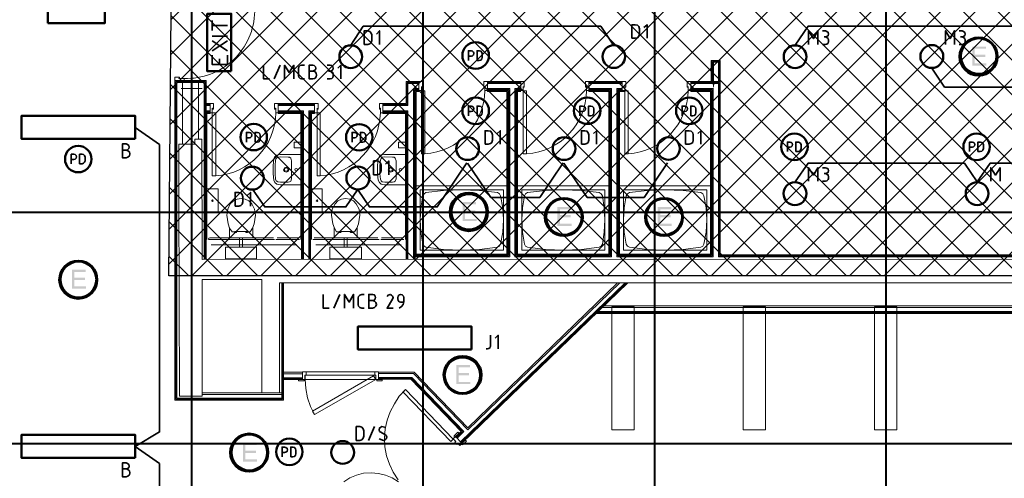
# Model space of a CAD drawing. Header units: millimetres. Extents: x 1.7 to 32.8, y 0.3 to 23.1.
# Tile 47 of 106: x 6.9 to 12, y 17.5 to 19.9. Entities that reach past the tile are written whole.
import ezdxf

# ---------------------------------------------------------------- set-up
doc = ezdxf.new("R2010")
doc.units = ezdxf.units.MM
doc.layers.add('PDF_Geometry', color=9, linetype='Continuous', true_color=0x808080)
doc.layers.add('PDF_Solid Fills', color=9, linetype='Continuous', true_color=0x808080)

msp = doc.modelspace()

# ---------------------------------------------------------------- hatches: boundary and pattern name
h = msp.add_hatch()
h.set_pattern_fill('ANSI37', color=256, scale=0.04)
h.paths.add_polyline_path([(7.7386, 22.7025), (12.398, 22.7025), (12.398, 20.2896), (20.6471, 20.2896), (20.6471, 18.615), (17.6427, 18.615), (17.6427, 12.7826), (14.7691, 12.7826), (14.7691, 18.5971), (7.7013, 18.5971)])
at = {"layer": 'PDF_Solid Fills', "transparency": 33554559}
for color, points in [(7, [(11.9407, 19.786), (11.869, 19.786), (11.869, 19.6877), (11.9423, 19.6877), (11.9423, 19.6994), (11.8823, 19.6994), (11.8823, 19.7327), (11.9373, 19.7327), (11.9373, 19.7444), (11.8823, 19.7444), (11.8823, 19.7744), (11.9407, 19.7744)]), (7, [(9.2958, 18.9794), (9.2259, 18.9794), (9.2259, 18.8811), (9.299, 18.8811), (9.299, 18.8927), (9.2374, 18.8927), (9.2374, 18.9261), (9.2925, 18.9261), (9.2925, 18.9377), (9.2374, 18.9377), (9.2374, 18.9677), (9.2958, 18.9677)]), (7, [(9.789, 18.9544), (9.7175, 18.9544), (9.7175, 18.8561), (9.7908, 18.8561), (9.7908, 18.8677), (9.7308, 18.8677), (9.7308, 18.9011), (9.7858, 18.9011), (9.7858, 18.9127), (9.7308, 18.9127), (9.7308, 18.9427), (9.789, 18.9427)]), (7, [(10.309, 18.9544), (10.2375, 18.9544), (10.2375, 18.8561), (10.3108, 18.8561), (10.3108, 18.8677), (10.2508, 18.8677), (10.2508, 18.9011), (10.3056, 18.9011), (10.3056, 18.9127), (10.2508, 18.9127), (10.2508, 18.9427), (10.309, 18.9427)]), (256, [(29.8551, 18.9261), (29.8551, 18.9294), (2.9827, 18.9294), (2.9827, 18.9244), (29.8551, 18.9244)]), (7, [(7.2708, 18.6294), (7.1991, 18.6294), (7.1991, 18.5311), (7.2724, 18.5311), (7.2724, 18.5427), (7.2126, 18.5427), (7.2126, 18.5761), (7.2674, 18.5761), (7.2674, 18.5877), (7.2126, 18.5877), (7.2126, 18.6177), (7.2708, 18.6177)]), (7, [(9.264, 18.1344), (9.1925, 18.1344), (9.1925, 18.0361), (9.2658, 18.0361), (9.2658, 18.0478), (9.2058, 18.0478), (9.2058, 18.0811), (9.2591, 18.0811), (9.2591, 18.0928), (9.2058, 18.0928), (9.2058, 18.1227), (9.264, 18.1227)]), (256, [(29.8551, 17.7261), (29.8551, 17.7294), (2.9827, 17.7294), (2.9827, 17.7244), (29.8551, 17.7244)]), (7, [(8.1574, 17.7328), (8.0858, 17.7328), (8.0858, 17.6344), (8.1592, 17.6344), (8.1592, 17.6461), (8.0992, 17.6461), (8.0992, 17.6794), (8.1542, 17.6794), (8.1542, 17.6911), (8.0992, 17.6911), (8.0992, 17.7211), (8.1574, 17.7211)])]:
    msp.add_hatch(color=color, dxfattribs=at).paths.add_polyline_path(points)

# ---------------------------------------------------------------- linework, layer by layer
msp.add_lwpolyline([(7.7386, 22.7025), (12.398, 22.7025), (12.398, 20.2896), (20.6471, 20.2896), (20.6471, 18.615), (17.6427, 18.615), (17.6427, 12.7826), (14.7691, 12.7826), (14.7691, 18.5971), (7.7013, 18.5971), (7.7386, 22.7025)])
at = {"layer": 'PDF_Geometry', "lineweight": 5}
for points in [[(7.8225, 22.921), (7.8225, 22.8592), (7.8175, 22.8592), (7.8175, 22.921), (7.8175, 0.2783), (7.8225, 0.2783)], [(9.0225, 22.921), (9.0225, 22.8592), (9.0173, 22.8592), (9.0173, 22.921), (9.0173, 0.2783), (9.0225, 0.2783)], [(10.2242, 22.9192), (10.2242, 22.8592), (10.219, 22.8592), (10.219, 22.9192), (10.219, 0.2783), (10.2242, 0.2783)], [(11.424, 22.9192), (11.424, 22.8592), (11.419, 22.8592), (11.419, 22.9192), (11.419, 0.2783), (11.424, 0.2783)], [(29.8551, 18.9261), (29.8551, 18.9294), (2.9827, 18.9294), (2.9827, 18.9244), (29.8551, 18.9244)], [(29.8551, 17.7261), (29.8551, 17.7294), (2.9827, 17.7294), (2.9827, 17.7244), (29.8551, 17.7244)]]:
    msp.add_lwpolyline(points, close=True, dxfattribs=at)
at = {"layer": 'PDF_Geometry', "color": 3, "lineweight": 50}
for points in [[(7.0742, 19.9077), (7.3708, 19.9077), (7.3708, 20.0344), (7.0742, 20.0344)], [(8.0258, 19.6577), (8.0258, 19.956), (7.9008, 19.956), (7.9008, 19.6577)], [(7.5275, 19.3077), (7.5275, 19.426), (6.9375, 19.426), (6.9375, 19.3077)], [(9.2724, 18.2161), (9.2724, 18.3344), (8.6824, 18.3344), (8.6824, 18.2161)], [(7.5275, 17.6544), (7.5275, 17.7728), (6.9375, 17.7728), (6.9375, 17.6544)]]:
    msp.add_lwpolyline(points, close=True, dxfattribs=at)
at = {"layer": 'PDF_Geometry', "color": 7, "lineweight": 35}
for points in [[(7.9274, 19.8694), (7.9274, 19.921)], [(7.9274, 19.8944), (8.0057, 19.8944)], [(8.6458, 19.7927), (8.7108, 19.891), (9.4674, 19.891)], [(8.7941, 19.796), (8.7941, 19.8677), (8.7792, 19.851)], [(10.0091, 19.7927), (9.9425, 19.891), (9.3674, 19.891)], [(10.1824, 19.8294), (10.1824, 19.8994), (10.1657, 19.8844)], [(15.2022, 19.7927), (15.1356, 19.891), (13.8523, 19.891), (13.7856, 19.7927), (13.719, 19.891), (12.434, 19.891), (12.3673, 19.7927), (12.3023, 19.891), (11.0174, 19.891), (10.9507, 19.7927)], [(11.0207, 19.796), (11.0207, 19.8677), (11.0457, 19.8277), (11.069, 19.8677), (11.069, 19.796)], [(11.0924, 19.8677), (11.1074, 19.8677), (11.1157, 19.8644), (11.1224, 19.8594), (11.124, 19.851), (11.1224, 19.8427), (11.1157, 19.8377), (11.1074, 19.836), (11.1007, 19.836)], [(11.7307, 19.796), (11.7307, 19.8677), (11.754, 19.8277), (11.7774, 19.8677), (11.7774, 19.796)], [(11.8007, 19.8677), (11.8173, 19.8677), (11.824, 19.8644), (11.8307, 19.8594), (11.8323, 19.851), (11.8307, 19.8427), (11.824, 19.8377), (11.8173, 19.836), (11.809, 19.836)], [(8.0057, 19.8394), (7.9274, 19.8394)], [(11.0924, 19.796), (11.1074, 19.796), (11.1157, 19.7977), (11.1224, 19.8044), (11.124, 19.8127), (11.124, 19.8194), (11.1224, 19.8277), (11.1157, 19.8327), (11.1074, 19.836)], [(11.8007, 19.796), (11.8173, 19.796), (11.824, 19.7977), (11.8307, 19.8044), (11.8323, 19.8127), (11.8323, 19.8194), (11.8307, 19.8277), (11.824, 19.8327), (11.8173, 19.836)], [(8.0057, 19.7644), (7.9274, 19.816)], [(7.9274, 19.7644), (8.0057, 19.816)], [(8.0057, 19.741), (8.0057, 19.6927), (7.9274, 19.6927), (7.9274, 19.741)], [(7.9642, 19.6927), (7.9642, 19.7227)], [(9.2557, 19.7144), (9.2557, 19.7644), (9.2708, 19.7644), (9.2773, 19.7627), (9.2825, 19.7577), (9.2841, 19.751), (9.2825, 19.7427), (9.2773, 19.7377), (9.2708, 19.736), (9.2557, 19.736)], [(8.1924, 19.6894), (8.1924, 19.6194), (8.2242, 19.6194)], [(8.2475, 19.6194), (8.2791, 19.6894)], [(8.3025, 19.6194), (8.3025, 19.6894), (8.3258, 19.651), (8.3508, 19.6894), (8.3508, 19.6194)], [(8.4059, 19.6194), (8.3908, 19.6194), (8.3824, 19.621), (8.3759, 19.6277), (8.3741, 19.636), (8.3741, 19.6727), (8.3759, 19.681), (8.3824, 19.6877), (8.3908, 19.6894), (8.4059, 19.6894)], [(8.449, 19.6577), (8.4558, 19.661), (8.4625, 19.666), (8.4641, 19.6744), (8.4625, 19.681), (8.4558, 19.6877), (8.449, 19.6894), (8.4291, 19.6894), (8.4291, 19.6194), (8.449, 19.6194), (8.4592, 19.621), (8.4657, 19.6294), (8.4675, 19.6377), (8.4657, 19.6477), (8.4592, 19.656), (8.449, 19.6577), (8.4291, 19.6577)], [(8.5224, 19.6894), (8.5391, 19.6894), (8.5474, 19.6877), (8.5524, 19.681), (8.5542, 19.6744), (8.5524, 19.666), (8.5474, 19.661), (8.5391, 19.6577), (8.5307, 19.6577)], [(8.5941, 19.6194), (8.5941, 19.6894), (8.579, 19.6744)], [(11.659, 19.6744), (11.7257, 19.576), (13.0106, 19.576), (13.0773, 19.6744), (13.1423, 19.576), (14.4273, 19.576), (14.4939, 19.6744)], [(8.5224, 19.6194), (8.5391, 19.6194), (8.5474, 19.621), (8.5524, 19.626), (8.5542, 19.6344), (8.5542, 19.6427), (8.5524, 19.651), (8.5474, 19.656), (8.5391, 19.6577)], [(9.2557, 19.4277), (9.2557, 19.4777), (9.2708, 19.4777), (9.2773, 19.476), (9.2825, 19.4711), (9.2841, 19.4627), (9.2825, 19.456), (9.2773, 19.451), (9.2708, 19.4494), (9.2557, 19.4494)], [(9.8341, 19.4277), (9.8341, 19.4777), (9.8475, 19.4777), (9.8558, 19.476), (9.8608, 19.4711), (9.8624, 19.4627), (9.8608, 19.456), (9.8558, 19.451), (9.8475, 19.4494), (9.8341, 19.4494)], [(10.3641, 19.4277), (10.3641, 19.4777), (10.379, 19.4777), (10.3858, 19.476), (10.3907, 19.4711), (10.3923, 19.4627), (10.3907, 19.456), (10.3858, 19.451), (10.379, 19.4494), (10.3641, 19.4494)], [(7.5275, 13.4612), (7.6541, 13.5346), (7.6541, 14.7879), (7.5275, 14.8612), (7.6541, 14.9345), (7.6541, 15.9711), (7.5275, 16.0595), (7.6541, 16.1328), (7.6541, 17.6244), (7.5275, 17.7128), (7.6541, 17.7878), (7.6541, 19.2777), (7.5275, 19.3661)], [(8.1041, 19.2911), (8.1041, 19.341), (8.119, 19.341), (8.1258, 19.3394), (8.1308, 19.3344), (8.1326, 19.3277), (8.1308, 19.3194), (8.1258, 19.3144), (8.119, 19.3127), (8.1041, 19.3127)], [(8.6524, 19.2911), (8.6524, 19.341), (8.6657, 19.341), (8.6725, 19.3394), (8.6774, 19.3344), (8.6792, 19.3277), (8.6774, 19.3194), (8.6725, 19.3144), (8.6657, 19.3127), (8.6524, 19.3127)], [(9.4207, 19.2794), (9.4207, 19.3494), (9.4042, 19.3344)], [(9.9208, 19.2794), (9.9208, 19.3494), (9.9041, 19.3344)], [(10.4607, 19.2794), (10.4607, 19.3494), (10.4458, 19.3344)], [(7.4807, 19.2494), (7.4875, 19.2511), (7.4941, 19.2577), (7.4959, 19.2644), (7.4941, 19.2727), (7.4875, 19.2777), (7.4807, 19.2811), (7.4609, 19.2811), (7.4609, 19.2094), (7.4807, 19.2094), (7.4891, 19.2127), (7.4974, 19.2194), (7.4992, 19.2294), (7.4974, 19.2394), (7.4891, 19.246), (7.4807, 19.2494), (7.4609, 19.2494)], [(10.9107, 19.2427), (10.9107, 19.2911), (10.924, 19.2911), (10.9307, 19.2894), (10.9357, 19.2844), (10.9374, 19.2777), (10.9357, 19.2711), (10.9307, 19.266), (10.924, 19.2644), (10.9107, 19.2644)], [(11.8557, 19.2427), (11.8557, 19.2911), (11.869, 19.2911), (11.8757, 19.2894), (11.8807, 19.2844), (11.8823, 19.2777), (11.8807, 19.2711), (11.8757, 19.266), (11.869, 19.2644), (11.8557, 19.2644)], [(7.1959, 19.1777), (7.1959, 19.2277), (7.2092, 19.2277), (7.2158, 19.2261), (7.2207, 19.2211), (7.2225, 19.2144), (7.2207, 19.2077), (7.2158, 19.2027), (7.2092, 19.201), (7.1959, 19.201)], [(8.6842, 19.0411), (8.7424, 18.9544), (9.0941, 18.9544), (9.2473, 19.1827)], [(8.8424, 19.1211), (8.8424, 19.1927), (8.8257, 19.1761)], [(9.2507, 19.181), (9.3724, 19.0027), (9.6258, 19.0027), (9.7475, 19.1827)], [(10.2892, 19.1827), (10.1675, 19.0027), (9.8725, 19.0027), (9.7506, 19.181)], [(10.9507, 19.0844), (11.0174, 19.181), (11.829, 19.181), (11.8957, 19.0844), (11.9623, 19.181), (12.774, 19.181), (12.8406, 19.0844), (12.9073, 19.181), (13.4823, 19.181)], [(11.0207, 19.0877), (11.0207, 19.1577), (11.0457, 19.1194), (11.069, 19.1577), (11.069, 19.0877)], [(11.0924, 19.1577), (11.1074, 19.1577), (11.1157, 19.1561), (11.1224, 19.1511), (11.124, 19.1427), (11.1224, 19.1344), (11.1157, 19.1294), (11.1074, 19.1277), (11.1007, 19.1277)], [(11.9657, 19.0877), (11.9657, 19.1577), (11.9907, 19.1194), (12.014, 19.1577), (12.014, 19.0877)], [(11.0924, 19.0877), (11.1074, 19.0877), (11.1157, 19.0894), (11.1224, 19.096), (11.124, 19.1027), (11.124, 19.1111), (11.1224, 19.1194), (11.1157, 19.1244), (11.1074, 19.1277)], [(8.1258, 18.9594), (8.1258, 19.0294), (8.1091, 19.0144)], [(8.6808, 19.0427), (8.6208, 18.9544), (8.1992, 18.9544), (8.1391, 19.0411)], [(8.5025, 18.5011), (8.5025, 18.4294), (8.5341, 18.4294)], [(8.5573, 18.4294), (8.5892, 18.5011)], [(8.6124, 18.4294), (8.6124, 18.5011), (8.6375, 18.4611), (8.6607, 18.5011), (8.6607, 18.4294)], [(8.7158, 18.4294), (8.7025, 18.4294), (8.6925, 18.4328), (8.6858, 18.4394), (8.6842, 18.4477), (8.6842, 18.4827), (8.6858, 18.4911), (8.6925, 18.4977), (8.7025, 18.5011), (8.7158, 18.5011)], [(8.7591, 18.4694), (8.7675, 18.4711), (8.7724, 18.4777), (8.774, 18.4844), (8.7724, 18.4927), (8.7675, 18.4994), (8.7591, 18.5011), (8.739, 18.5011), (8.739, 18.4294), (8.7591, 18.4294), (8.7691, 18.4328), (8.7758, 18.4394), (8.7792, 18.4494), (8.7758, 18.4594), (8.7691, 18.4661), (8.7591, 18.4694), (8.739, 18.4694)], [(8.8659, 18.4294), (8.8341, 18.4294), (8.8625, 18.4761), (8.8659, 18.4844), (8.8625, 18.4927), (8.8575, 18.4977), (8.8492, 18.5011), (8.839, 18.4977), (8.8341, 18.4894)], [(8.8975, 18.4294), (8.9092, 18.4377), (8.9173, 18.4494), (8.9207, 18.4627), (8.9207, 18.4844), (8.9191, 18.4927), (8.9124, 18.4994), (8.904, 18.5011), (8.8975, 18.4994), (8.8907, 18.4927), (8.8891, 18.4844), (8.8891, 18.4777), (8.8907, 18.4694), (8.8975, 18.4627), (8.904, 18.4611), (8.9207, 18.4611)], [(9.3475, 18.2194), (9.3557, 18.2194), (9.3624, 18.2211), (9.3692, 18.2261), (9.3708, 18.2344), (9.3708, 18.2894)], [(9.4107, 18.2194), (9.4107, 18.2894), (9.394, 18.2744)], [(8.7375, 17.7444), (8.7691, 17.8161)], [(8.8275, 17.8111), (8.8074, 17.8161), (8.8009, 17.8128), (8.7941, 17.8078), (8.7925, 17.7994), (8.7941, 17.7911), (8.8009, 17.7861), (8.8225, 17.7744), (8.8291, 17.7694), (8.8325, 17.7611), (8.8291, 17.7528), (8.8241, 17.7478), (8.8158, 17.7444), (8.7925, 17.7528)], [(8.2892, 17.6594), (8.2892, 17.7094), (8.3025, 17.7094), (8.3091, 17.7078), (8.3158, 17.7028), (8.3174, 17.6961), (8.3158, 17.6878), (8.3091, 17.6828), (8.3025, 17.6811), (8.2892, 17.6811)], [(7.4807, 17.5961), (7.4875, 17.5978), (7.4941, 17.6028), (7.4959, 17.6111), (7.4941, 17.6194), (7.4875, 17.6244), (7.4807, 17.6278), (7.4609, 17.6278), (7.4609, 17.5561), (7.4807, 17.5561), (7.4891, 17.5594), (7.4974, 17.5661), (7.4992, 17.5761), (7.4974, 17.5861), (7.4891, 17.5928), (7.4807, 17.5961), (7.4609, 17.5961)]]:
    msp.add_lwpolyline(points, dxfattribs=at)
for points in [[(8.7158, 19.796), (8.7341, 19.796), (8.744, 19.7994), (8.7523, 19.8077), (8.7557, 19.8177), (8.7557, 19.846), (8.7523, 19.856), (8.744, 19.8644), (8.7341, 19.8677), (8.7158, 19.8677)], [(10.1041, 19.8294), (10.1208, 19.8294), (10.1323, 19.831), (10.1391, 19.8394), (10.1425, 19.851), (10.1425, 19.8777), (10.1391, 19.8894), (10.1323, 19.8977), (10.1208, 19.8994), (10.1041, 19.8994)], [(9.3008, 19.7144), (9.3123, 19.7144), (9.3207, 19.716), (9.3259, 19.7227), (9.3274, 19.7294), (9.3274, 19.7494), (9.3259, 19.756), (9.3207, 19.7627), (9.3123, 19.7644), (9.3008, 19.7644)], [(9.3008, 19.4277), (9.3123, 19.4277), (9.3207, 19.4294), (9.3259, 19.436), (9.3274, 19.4427), (9.3274, 19.4627), (9.3259, 19.4694), (9.3207, 19.476), (9.3123, 19.4777), (9.3008, 19.4777)], [(9.8791, 19.4277), (9.8908, 19.4277), (9.8991, 19.4294), (9.9041, 19.436), (9.9057, 19.4427), (9.9057, 19.4627), (9.9041, 19.4694), (9.8991, 19.476), (9.8908, 19.4777), (9.8791, 19.4777)], [(10.409, 19.4277), (10.4207, 19.4277), (10.4291, 19.4294), (10.4341, 19.436), (10.4356, 19.4427), (10.4356, 19.4627), (10.4341, 19.4694), (10.4291, 19.476), (10.4207, 19.4777), (10.409, 19.4777)], [(8.149, 19.2911), (8.1608, 19.2911), (8.1691, 19.2927), (8.1741, 19.2994), (8.1759, 19.3061), (8.1759, 19.3261), (8.1741, 19.3327), (8.1691, 19.3394), (8.1608, 19.341), (8.149, 19.341)], [(8.6957, 19.2911), (8.709, 19.2911), (8.7158, 19.2927), (8.7207, 19.2994), (8.7241, 19.3061), (8.7241, 19.3261), (8.7207, 19.3327), (8.7158, 19.3394), (8.709, 19.341), (8.6957, 19.341)], [(9.3423, 19.2794), (9.359, 19.2794), (9.3708, 19.2827), (9.3773, 19.2894), (9.3807, 19.3011), (9.3807, 19.3277), (9.3773, 19.3394), (9.3708, 19.3477), (9.359, 19.3494), (9.3423, 19.3494)], [(9.8425, 19.2794), (9.859, 19.2794), (9.8707, 19.2827), (9.8775, 19.2894), (9.8806, 19.3011), (9.8806, 19.3277), (9.8775, 19.3394), (9.8707, 19.3477), (9.859, 19.3494), (9.8425, 19.3494)], [(10.3824, 19.2794), (10.4007, 19.2794), (10.4108, 19.2827), (10.4192, 19.2894), (10.4223, 19.3011), (10.4223, 19.3277), (10.4192, 19.3394), (10.4108, 19.3477), (10.4007, 19.3494), (10.3824, 19.3494)], [(10.954, 19.2427), (10.9674, 19.2427), (10.974, 19.2444), (10.979, 19.2494), (10.9824, 19.2577), (10.9824, 19.276), (10.979, 19.2844), (10.974, 19.2894), (10.9674, 19.2911), (10.954, 19.2911)], [(11.899, 19.2427), (11.9107, 19.2427), (11.919, 19.2444), (11.924, 19.2494), (11.9273, 19.2577), (11.9273, 19.276), (11.924, 19.2844), (11.919, 19.2894), (11.9107, 19.2911), (11.899, 19.2911)], [(7.2392, 19.1777), (7.2526, 19.1777), (7.2591, 19.181), (7.2641, 19.1861), (7.2674, 19.1944), (7.2674, 19.2127), (7.2641, 19.2211), (7.2591, 19.2261), (7.2526, 19.2277), (7.2392, 19.2277)], [(8.7641, 19.1211), (8.7808, 19.1211), (8.7925, 19.1244), (8.7991, 19.1327), (8.8025, 19.1427), (8.8025, 19.171), (8.7991, 19.181), (8.7925, 19.1894), (8.7808, 19.1927), (8.7641, 19.1927)], [(8.0459, 18.9594), (8.0642, 18.9594), (8.0757, 18.9627), (8.0825, 18.9694), (8.0858, 18.9811), (8.0858, 19.0077), (8.0825, 19.0194), (8.0757, 19.0277), (8.0642, 19.0294), (8.0459, 19.0294)], [(8.674, 17.7444), (8.6925, 17.7444), (8.7025, 17.7478), (8.7108, 17.7561), (8.7142, 17.7661), (8.7142, 17.7944), (8.7108, 17.8044), (8.7025, 17.8128), (8.6925, 17.8161), (8.674, 17.8161)], [(8.3341, 17.6594), (8.3459, 17.6594), (8.3542, 17.6611), (8.3592, 17.6678), (8.3608, 17.6744), (8.3608, 17.6944), (8.3592, 17.7011), (8.3542, 17.7078), (8.3459, 17.7094), (8.3341, 17.7094)]]:
    msp.add_lwpolyline(points, close=True, dxfattribs=at)
at = {"layer": 'PDF_Geometry', "lineweight": 18}
for points in [[(14.5439, 18.5727), (14.5439, 17.9861), (14.6823, 17.9861), (14.6823, 18.5411), (15.6889, 18.5411), (15.6889, 19.5477), (15.6422, 19.5477), (15.6422, 18.7061), (10.5624, 18.7061), (10.5624, 19.7144), (10.5158, 19.7144), (10.5158, 19.6044)], [(10.5574, 19.6044), (10.5574, 19.7094), (10.5207, 19.7094), (10.5207, 19.6044)], [(10.5257, 19.6044), (10.5257, 19.7044), (10.5524, 19.7044), (10.5524, 19.6044)], [(10.5273, 19.606), (10.5273, 19.7094)], [(7.8958, 18.8194), (7.8958, 19.6094), (7.7324, 19.6094), (7.7324, 17.9528), (8.2976, 17.9528), (8.2976, 18.5611)], [(7.8908, 18.8061), (7.8908, 19.6044), (7.7374, 19.6044), (7.7374, 17.9578), (8.2924, 17.9578), (8.2924, 18.5611)], [(7.8859, 18.8061), (7.8859, 19.5994), (7.7426, 19.5994), (7.7426, 17.9628), (8.2874, 17.9628), (8.2874, 18.5611)], [(7.8757, 19.5694), (7.7658, 19.5694)], [(7.7726, 19.5994), (7.7726, 19.2811)], [(7.8559, 19.5994), (7.8559, 19.3061)], [(7.8859, 19.5994), (7.8859, 18.6827)], [(7.8908, 19.6044), (7.8908, 18.6827)], [(7.8958, 19.6094), (7.8958, 18.6827)], [(8.9291, 18.7861), (8.9291, 19.4394), (8.8124, 19.4394), (8.8124, 19.491), (8.9325, 19.491), (8.9325, 19.6044), (8.999, 19.6044), (8.999, 19.5577), (8.9792, 19.5577), (8.9792, 18.6861)], [(8.8124, 19.486), (8.9374, 19.486), (8.9374, 19.5994), (8.999, 19.5994)], [(8.8124, 19.4811), (8.9424, 19.4811), (8.9424, 19.5944), (8.999, 19.5944)], [(8.9708, 18.6861), (8.9708, 19.5677), (8.999, 19.5677)], [(8.9758, 18.6861), (8.9758, 19.5627), (8.999, 19.5627)], [(8.9792, 18.6961), (9.4708, 18.6961), (9.4708, 19.5677), (9.3541, 19.5677)], [(8.9792, 18.7011), (9.4658, 18.7011), (9.4658, 19.5627), (9.3541, 19.5627)], [(8.999, 19.5527), (8.9841, 19.5527), (8.9841, 18.7094), (9.4556, 18.7094), (9.4556, 19.5527), (9.3541, 19.5527), (9.3541, 19.6044), (9.5457, 19.6044)], [(9.3541, 19.5994), (9.5274, 19.5994)], [(9.3541, 19.5944), (9.5274, 19.5944)], [(9.5274, 19.5677), (9.4974, 19.5677), (9.4974, 18.6961), (9.9973, 18.6961), (9.9973, 19.5677), (9.8806, 19.5677)], [(9.5274, 19.5627), (9.5024, 19.5627), (9.5024, 18.7011), (9.9924, 18.7011), (9.9924, 19.5627), (9.8806, 19.5627)], [(9.5274, 19.5527), (9.5107, 19.5527), (9.5107, 18.7094), (9.984, 18.7094), (9.984, 19.5527), (9.8806, 19.5527), (9.8806, 19.6044), (10.054, 19.6044)], [(9.8806, 19.5994), (10.054, 19.5994)], [(9.8806, 19.5944), (10.054, 19.5944)], [(10.054, 19.5677), (10.0258, 19.5677), (10.0258, 18.6961), (10.5257, 18.6961), (10.5257, 19.5677), (10.409, 19.5677)], [(10.054, 19.5627), (10.0307, 19.5627), (10.0307, 18.7011), (10.5207, 18.7011), (10.5207, 19.5627), (10.409, 19.5627)], [(10.0673, 19.5527), (10.0391, 19.5527), (10.0391, 18.7094), (10.5108, 18.7094), (10.5108, 19.5527), (10.409, 19.5527), (10.409, 19.6044), (10.5624, 19.6044)], [(10.409, 19.5994), (10.5574, 19.5994), (10.5574, 18.7011), (15.6472, 18.7011), (15.6472, 19.5427), (15.6839, 19.5427), (15.6839, 18.5461), (14.6773, 18.5461), (14.6773, 17.9911), (14.5489, 17.9911), (14.5489, 18.5677)], [(10.409, 19.5944), (10.5524, 19.5944), (10.5524, 18.6961), (15.6522, 18.6961), (15.6522, 19.5377), (15.6789, 19.5377), (15.6789, 18.5511), (14.6723, 18.5511), (14.6723, 17.9961), (14.5539, 17.9961), (14.5539, 18.5627)], [(8.9792, 18.7061), (9.4608, 18.7061), (9.4608, 19.5577), (9.3541, 19.5577)], [(9.5391, 19.5577), (9.5073, 19.5577), (9.5073, 18.7061), (9.9874, 18.7061), (9.9874, 19.5577), (9.8806, 19.5577)], [(10.054, 19.5577), (10.0341, 19.5577), (10.0341, 18.7061), (10.5158, 18.7061), (10.5158, 19.5577), (10.409, 19.5577)], [(7.8958, 19.491), (7.9159, 19.491), (7.9159, 19.4394), (7.8992, 19.4394), (7.8992, 18.7861)], [(7.8958, 19.486), (7.9159, 19.486)], [(7.8958, 19.4811), (7.9159, 19.4811)], [(8.2691, 19.491), (8.4574, 19.491), (8.4574, 19.4394), (8.4425, 19.4394), (8.4425, 18.7861)], [(8.2691, 19.486), (8.4574, 19.486)], [(8.2691, 19.4811), (8.4574, 19.4811)], [(7.8958, 19.4527), (7.9159, 19.4527)], [(7.8958, 19.4477), (7.9159, 19.4477)], [(7.8958, 19.4427), (7.9159, 19.4427)], [(8.2691, 19.4527), (8.4007, 19.4527), (8.4007, 18.6827)], [(8.2691, 19.4477), (8.3957, 19.4477), (8.3957, 18.6827)], [(8.2691, 19.4427), (8.3908, 19.4427), (8.3908, 18.6827)], [(8.3874, 18.7861), (8.3874, 19.4394), (8.2691, 19.4394)], [(8.4574, 19.4527), (8.4276, 19.4527), (8.4276, 18.6827)], [(8.4574, 19.4477), (8.4325, 19.4477), (8.4325, 18.6827)], [(8.4574, 19.4427), (8.4375, 19.4427), (8.4375, 18.6827)], [(8.8124, 19.4527), (8.9424, 19.4527), (8.9424, 18.6861)], [(8.8124, 19.4477), (8.9374, 19.4477), (8.9374, 18.6861)], [(8.8124, 19.4427), (8.9325, 19.4427), (8.9325, 18.6861)], [(8.1375, 18.8477), (8.1375, 18.7944), (8.0175, 18.7944), (8.0175, 18.8477)], [(8.6792, 18.8477), (8.6792, 18.7944), (8.5591, 18.7944), (8.5591, 18.8477)], [(8.0391, 18.8261), (8.0441, 18.8227), (8.0509, 18.8227), (8.054, 18.8277)], [(8.0992, 18.8277), (8.1026, 18.8227), (8.1091, 18.8227), (8.1141, 18.8261)], [(8.5808, 18.8261), (8.5858, 18.8227), (8.5926, 18.8227), (8.5975, 18.8277)], [(8.6409, 18.8277), (8.6458, 18.8227), (8.6524, 18.8227), (8.6576, 18.8261)], [(8.2441, 18.7944), (7.9141, 18.7944), (7.9091, 18.7927), (7.9075, 18.7877)], [(8.2508, 18.7861), (7.9075, 18.7861)], [(8.3657, 18.7577), (7.9209, 18.7577)], [(8.379, 18.7861), (8.2574, 18.7861)], [(8.2642, 18.7944), (8.3725, 18.7944)], [(8.7925, 18.7861), (8.449, 18.7861)], [(8.4558, 18.7944), (8.7858, 18.7944)], [(8.9074, 18.7577), (8.4641, 18.7577)], [(8.9207, 18.7861), (8.8009, 18.7861)], [(8.8058, 18.7944), (8.9158, 18.7944)], [(8.7891, 18.0911), (8.9708, 18.0911), (9.2525, 17.7994), (10.0407, 18.5611)], [(10.0824, 18.5611), (9.2225, 17.7294), (9.1891, 17.7644), (9.2175, 17.7911), (8.9575, 18.0611), (8.7891, 18.0611), (8.7891, 18.0978), (8.9742, 18.0978), (9.2525, 17.8094), (10.0291, 18.5611)], [(9.2157, 17.7361), (10.0691, 18.5611)], [(9.2191, 17.7328), (10.0756, 18.5611)], [(9.959, 18.4411), (12.8873, 18.4411)], [(9.9208, 18.4028), (12.9256, 18.4028)], [(9.9258, 18.4077), (12.9207, 18.4077)], [(9.9307, 18.4128), (12.9156, 18.4128)], [(9.9508, 18.4328), (12.894, 18.4328)], [(8.2976, 18.0594), (8.3957, 18.0594), (8.3957, 18.0978), (8.2976, 18.0978)], [(8.2976, 18.0894), (8.3957, 18.0894)], [(8.7709, 18.0994), (8.414, 18.0994)], [(8.2976, 18.0694), (8.3957, 18.0694)], [(8.2976, 18.0644), (8.3957, 18.0644)], [(8.7758, 18.0594), (8.3957, 18.0594), (8.4109, 18.0594)], [(8.4091, 18.0594), (8.4124, 18.0128), (8.4208, 17.9644), (8.4375, 17.9194), (8.4574, 17.8778)], [(8.7891, 18.0594), (8.7758, 18.0594), (8.7891, 18.0594)], [(8.7891, 18.0711), (8.9625, 18.0711), (9.2324, 17.7911), (9.1974, 17.7561)], [(8.7891, 18.0661), (8.9607, 18.0661), (9.2259, 17.7911), (9.1925, 17.7594)], [(7.8741, 17.9911), (8.2874, 17.9911)], [(7.8741, 17.9828), (8.2874, 17.9828)], [(8.9291, 18.0078), (8.8975, 17.9728), (8.8724, 17.9344), (8.8508, 17.8928), (8.8341, 17.8494), (8.8241, 17.8044), (8.8207, 17.7578), (8.8225, 17.7111), (8.8307, 17.6644), (8.8458, 17.6211), (8.8659, 17.5794), (8.8907, 17.5394)], [(8.8925, 17.5294), (8.8607, 17.5494), (8.8257, 17.5644), (8.7891, 17.5728), (8.7508, 17.5761), (8.7124, 17.5744), (8.6758, 17.5644), (8.6409, 17.5494), (8.609, 17.5294)]]:
    msp.add_lwpolyline(points, dxfattribs=at)
for points in [[(7.7807, 19.621), (7.7807, 19.6094), (7.7324, 19.6094), (7.7324, 19.6277), (7.7575, 19.6277), (7.7575, 19.6227), (7.7541, 19.6227), (7.7541, 19.621)], [(9.0124, 19.5577), (8.999, 19.5577), (8.999, 19.6044), (9.0173, 19.6044), (9.0173, 19.576), (9.0124, 19.576), (9.0124, 19.5794)], [(9.3423, 19.5577), (9.3541, 19.5577), (9.3541, 19.6044), (9.3358, 19.6044), (9.3358, 19.576), (9.3408, 19.576), (9.3408, 19.5794), (9.3408, 19.5577)], [(9.5391, 19.5577), (9.5274, 19.5577), (9.5274, 19.6044), (9.5457, 19.6044), (9.5457, 19.576), (9.5407, 19.576), (9.5407, 19.5794), (9.5391, 19.5794)], [(9.8691, 19.5577), (9.8806, 19.5577), (9.8806, 19.6044), (9.8624, 19.6044), (9.8624, 19.576), (9.8673, 19.576), (9.8673, 19.5794), (9.8691, 19.5794)], [(10.0673, 19.5577), (10.054, 19.5577), (10.054, 19.6044), (10.0725, 19.6044), (10.0725, 19.576), (10.0673, 19.576), (10.0673, 19.5794)], [(10.3957, 19.5577), (10.409, 19.5577), (10.409, 19.6044), (10.3907, 19.6044), (10.3907, 19.576), (10.3957, 19.576), (10.3957, 19.5794)], [(9.0291, 19.2294), (9.0291, 19.556), (9.0124, 19.556), (9.0124, 19.2294)], [(9.5574, 19.2294), (9.5574, 19.556), (9.5391, 19.556), (9.5391, 19.2294)], [(10.084, 19.2294), (10.084, 19.556), (10.0673, 19.556), (10.0673, 19.2294)], [(7.9274, 19.4427), (7.9159, 19.4427), (7.9159, 19.491), (7.9342, 19.491), (7.9342, 19.4611), (7.9292, 19.4611), (7.9292, 19.466), (7.9274, 19.466)], [(8.2574, 19.4427), (8.2691, 19.4427), (8.2691, 19.491), (8.2508, 19.491), (8.2508, 19.4611), (8.2558, 19.4611), (8.2558, 19.466), (8.2574, 19.466)], [(8.4691, 19.4427), (8.4574, 19.4427), (8.4574, 19.491), (8.4759, 19.491), (8.4759, 19.4611), (8.4709, 19.4611), (8.4709, 19.466), (8.4709, 19.4427)], [(8.7991, 19.4427), (8.8124, 19.4427), (8.8124, 19.491), (8.7941, 19.491), (8.7941, 19.4611), (8.7975, 19.4611), (8.7975, 19.466), (8.7991, 19.466)], [(7.9457, 19.1161), (7.9457, 19.4427), (7.9274, 19.4427), (7.9274, 19.1161)], [(8.4874, 19.1161), (8.4874, 19.4427), (8.4707, 19.4427), (8.4707, 19.1161)], [(7.8741, 18.6827), (15.6689, 18.6844), (15.6689, 18.5677), (14.6589, 18.5677), (14.6589, 18.0078), (14.5656, 18.0078), (14.5656, 18.5611), (8.2759, 18.5611), (8.2759, 17.9911), (8.184, 17.9911), (8.184, 18.5777), (7.8741, 18.5777), (7.8741, 17.9744), (7.7575, 17.9744), (7.7541, 19.0027), (7.7541, 19.2794), (7.8376, 19.2794), (7.8376, 19.3061), (7.8726, 19.3061)], [(8.3874, 19.2611), (8.3874, 19.2911), (8.3524, 19.2911), (8.3524, 19.2611)], [(8.9291, 19.2611), (8.9291, 19.2911), (8.8941, 19.2911), (8.8941, 19.2611)], [(8.2425, 19.1477), (8.2425, 19.1261), (8.2459, 19.0927), (8.2524, 19.0811), (8.2623, 19.0727), (8.2791, 19.0694), (8.3874, 19.0694), (8.3874, 19.1477), (8.3874, 19.2261), (8.2791, 19.2261), (8.2623, 19.2227), (8.2524, 19.2161), (8.2459, 19.2044), (8.2425, 19.1694)], [(8.2542, 19.1477), (8.2542, 19.1261), (8.2558, 19.0977), (8.2592, 19.0894), (8.2675, 19.0844), (8.2809, 19.0827), (8.3208, 19.0827), (8.3273, 19.0844), (8.3341, 19.0877), (8.3391, 19.1011), (8.3391, 19.1477), (8.3391, 19.1944), (8.3341, 19.2077), (8.3273, 19.2127), (8.3208, 19.2127), (8.2809, 19.2144), (8.2675, 19.2127), (8.2592, 19.2061), (8.2558, 19.1977), (8.2542, 19.1694)], [(8.7842, 19.1477), (8.7842, 19.1261), (8.7873, 19.0927), (8.7941, 19.0811), (8.804, 19.0727), (8.8207, 19.0694), (8.9291, 19.0694), (8.9291, 19.1477), (8.9291, 19.2261), (8.8207, 19.2261), (8.804, 19.2244), (8.7941, 19.2161), (8.7873, 19.2044), (8.7842, 19.1694)], [(8.7957, 19.1477), (8.7957, 19.1261), (8.7991, 19.0977), (8.8025, 19.0894), (8.809, 19.0844), (8.8225, 19.0827), (8.8625, 19.0827), (8.8708, 19.0844), (8.8758, 19.0877), (8.8808, 19.1011), (8.8808, 19.1477), (8.8808, 19.1944), (8.8758, 19.2077), (8.8708, 19.2127), (8.8625, 19.2127), (8.8225, 19.2144), (8.809, 19.2127), (8.8025, 19.2061), (8.7991, 19.1977), (8.7957, 19.1694)], [(8.3242, 19.1477), (8.3208, 19.1577), (8.3109, 19.161), (8.3025, 19.1577), (8.2976, 19.1477), (8.3025, 19.1377), (8.3109, 19.1344), (8.3208, 19.1377)], [(8.3208, 19.1477), (8.3174, 19.1544), (8.3109, 19.1577), (8.3041, 19.1544), (8.3025, 19.1477), (8.3041, 19.1411), (8.3109, 19.1394), (8.3174, 19.1411)], [(8.3691, 19.1477), (8.3675, 19.1527), (8.3626, 19.1544), (8.3574, 19.1527), (8.3558, 19.1477), (8.3574, 19.1427), (8.3626, 19.1411), (8.3675, 19.1427)], [(8.8675, 19.1477), (8.8625, 19.1577), (8.8541, 19.161), (8.8442, 19.1577), (8.839, 19.1477), (8.8442, 19.1377), (8.8541, 19.1344), (8.8625, 19.1377)], [(8.8625, 19.1477), (8.8591, 19.1544), (8.8541, 19.1577), (8.8474, 19.1544), (8.8442, 19.1477), (8.8474, 19.1411), (8.8541, 19.1394), (8.8591, 19.1411)], [(8.9108, 19.1477), (8.9092, 19.1527), (8.904, 19.1544), (8.8991, 19.1527), (8.8975, 19.1477), (8.8991, 19.1427), (8.904, 19.1411), (8.9092, 19.1427)], [(9.4556, 18.7094), (9.4556, 19.0644), (8.984, 19.0644), (8.984, 18.7094)], [(9.984, 18.7094), (9.984, 19.0644), (9.5107, 19.0644), (9.5107, 18.7094)], [(10.5108, 18.7094), (10.5108, 19.0644), (10.0392, 19.0644), (10.0392, 18.7094)], [(7.9574, 18.9261), (7.9574, 19.0477), (7.8991, 19.0477), (7.8991, 18.9261)], [(8.4975, 18.9261), (8.4975, 19.0477), (8.4425, 19.0477), (8.4425, 18.9261)], [(9.4374, 18.7311), (9.4374, 19.0427), (9.0057, 19.0427), (9.0057, 18.7311)], [(9.0358, 19.0294), (9.0257, 19.0227), (9.0191, 19.0127), (9.0092, 18.9494), (9.0058, 18.8877), (9.0092, 18.8244), (9.0191, 18.7611), (9.0257, 18.7511), (9.0358, 18.7461), (9.1275, 18.7344), (9.2207, 18.7311), (9.3141, 18.7344), (9.4073, 18.7461), (9.4175, 18.7511), (9.4225, 18.7611), (9.4342, 18.8244), (9.4374, 18.8877), (9.4342, 18.9494), (9.4225, 19.0127), (9.4175, 19.0227), (9.4073, 19.0294), (9.3141, 19.0394), (9.2207, 19.0427), (9.1275, 19.0394)], [(9.5624, 19.0294), (9.5525, 19.0227), (9.5475, 19.0127), (9.5358, 18.9494), (9.5324, 18.8877), (9.5358, 18.8244), (9.5475, 18.7611), (9.5525, 18.7511), (9.5624, 18.7461), (9.6558, 18.7344), (9.7491, 18.7311), (9.8425, 18.7344), (9.9341, 18.7461), (9.9441, 18.7511), (9.9508, 18.7611), (9.9608, 18.8244), (9.9641, 18.8877), (9.9608, 18.9494), (9.9508, 19.0127), (9.9441, 19.0227), (9.9341, 19.0294), (9.8425, 19.0394), (9.7491, 19.0427), (9.6558, 19.0394)], [(9.9641, 18.7311), (9.9641, 19.0427), (9.5325, 19.0427), (9.5325, 18.7311)], [(10.4923, 18.7311), (10.4923, 19.0427), (10.0606, 19.0427), (10.0606, 18.7311)], [(10.0908, 19.0294), (10.0808, 19.0227), (10.0741, 19.0127), (10.0641, 18.9494), (10.0607, 18.8877), (10.0641, 18.8244), (10.0741, 18.7611), (10.0808, 18.7511), (10.0908, 18.7461), (10.1824, 18.7344), (10.2756, 18.7311), (10.3691, 18.7344), (10.4623, 18.7461), (10.4724, 18.7511), (10.4774, 18.7611), (10.4891, 18.8244), (10.4923, 18.8877), (10.4891, 18.9494), (10.4774, 19.0127), (10.4724, 19.0227), (10.4623, 19.0294), (10.3691, 19.0394), (10.2756, 19.0427), (10.1824, 19.0394)], [(7.9324, 18.9861), (7.9308, 18.9894), (7.9292, 18.991), (7.9258, 18.9894), (7.9242, 18.9861), (7.9258, 18.9844), (7.9292, 18.9827), (7.9308, 18.9844)], [(8.0208, 18.9711), (8.0075, 18.9427), (8.0026, 18.9111), (8.0091, 18.8661), (8.0175, 18.8444), (8.0308, 18.8261), (8.0441, 18.8261), (8.0441, 18.8277), (8.0775, 18.8277), (8.1091, 18.8277), (8.1091, 18.8261), (8.1242, 18.8261), (8.1357, 18.8444), (8.1441, 18.8661), (8.1508, 18.9111), (8.1459, 18.9427), (8.1326, 18.9711), (8.1174, 18.9861), (8.0974, 18.9944), (8.0775, 18.9977), (8.0558, 18.9944), (8.0375, 18.9861)], [(8.4741, 18.9861), (8.4725, 18.9894), (8.4709, 18.991), (8.4675, 18.9894), (8.4657, 18.9861), (8.4675, 18.9844), (8.4709, 18.9827), (8.4725, 18.9844)], [(8.5641, 18.9711), (8.5492, 18.9427), (8.5458, 18.9111), (8.5524, 18.8661), (8.5607, 18.8444), (8.5725, 18.8261), (8.5858, 18.8261), (8.5858, 18.8277), (8.6192, 18.8277), (8.6524, 18.8277), (8.6524, 18.8261), (8.6657, 18.8261), (8.6774, 18.8444), (8.6858, 18.8661), (8.6925, 18.9111), (8.6892, 18.9427), (8.674, 18.9711), (8.6591, 18.9861), (8.6409, 18.9944), (8.6192, 18.9977), (8.5975, 18.9944), (8.579, 18.9861)], [(8.1574, 18.6861), (8.1574, 18.7461), (7.9957, 18.7461), (7.9957, 18.6861)], [(8.084, 18.7461), (8.084, 18.7944), (8.069, 18.7944), (8.069, 18.7461)], [(8.7007, 18.6861), (8.7007, 18.7461), (8.5373, 18.7461), (8.5373, 18.6861)], [(8.6275, 18.7461), (8.6275, 18.7944), (8.6109, 18.7944), (8.6109, 18.7461)], [(10.1158, 17.7994), (10.1158, 18.4361), (9.9992, 18.4361), (9.9992, 17.7994)], [(10.7974, 17.7994), (10.7974, 18.4361), (10.6807, 18.4361), (10.6807, 17.7994)], [(11.479, 17.7994), (11.479, 18.4361), (11.3624, 18.4361), (11.3624, 17.7994)], [(8.3957, 18.0594), (8.3957, 18.0994), (8.414, 18.0994), (8.414, 18.0828), (8.4075, 18.0828), (8.4075, 18.0594)], [(8.7758, 18.0594), (8.7758, 18.0827), (8.4092, 18.0827), (8.4092, 18.0594)], [(8.7891, 18.0594), (8.7891, 18.0994), (8.7709, 18.0994), (8.7709, 18.0828), (8.7758, 18.0828), (8.7758, 18.0594)], [(8.3741, 18.0594), (8.3741, 18.0528), (8.4041, 18.0528), (8.4041, 18.0594)], [(8.7641, 18.0794), (8.7758, 18.0594), (8.4574, 17.8778), (8.4474, 17.8961)], [(8.809, 18.0594), (8.809, 18.0528), (8.7824, 18.0528), (8.7808, 18.0528), (8.7808, 18.0544), (8.7808, 18.0594)], [(9.1773, 17.7511), (8.9291, 18.0078), (8.9173, 17.9944), (9.164, 17.7394)], [(9.2074, 17.7794), (9.1857, 17.7594), (9.1825, 17.7628), (9.1825, 17.7678), (9.2008, 17.7861)], [(9.2225, 17.7294), (9.1891, 17.7644), (9.1773, 17.7528), (9.1907, 17.7394), (9.1857, 17.7344), (9.1974, 17.7228), (9.2024, 17.7261), (9.2108, 17.7178)], [(9.2392, 17.7461), (9.2191, 17.7261), (9.2207, 17.7228), (9.2241, 17.7211), (9.2275, 17.7228), (9.2457, 17.7411)]]:
    msp.add_lwpolyline(points, close=True, dxfattribs=at)
at = {"layer": 'PDF_Geometry', "color": 4, "lineweight": 50}
for centre, radius in [((11.9021, 19.7342), 0.0985), ((11.9032, 19.7363), 0.0924), ((9.2585, 18.9288), 0.099), ((9.259, 18.9292), 0.0917), ((9.7509, 18.9023), 0.0981), ((10.2709, 18.9023), 0.0981), ((9.7513, 18.9033), 0.0928), ((10.2713, 18.9033), 0.0928), ((7.2324, 18.5775), 0.0985), ((7.2331, 18.5783), 0.0928), ((9.2258, 18.0833), 0.0983), ((9.2251, 18.0822), 0.0924), ((8.1189, 17.6809), 0.0985), ((8.1197, 17.6817), 0.0928)]:
    msp.add_circle(centre, radius, dxfattribs=at)
at = {"layer": 'PDF_Geometry', "color": 3, "lineweight": 50}
for centre, radius in [((8.6453, 19.7334), 0.0588), ((9.2936, 19.7396), 0.0689), ((10.0104, 19.7339), 0.0587), ((10.9502, 19.7334), 0.0588), ((11.6597, 19.7343), 0.0593), ((9.2936, 19.4529), 0.0689), ((9.872, 19.4533), 0.0687), ((10.4018, 19.4528), 0.0688), ((8.1422, 19.3167), 0.0687), ((8.6893, 19.3158), 0.0683), ((9.2519, 19.2568), 0.0589), ((9.7519, 19.2567), 0.0588), ((10.2937, 19.2572), 0.0587), ((10.947, 19.2661), 0.0687), ((11.892, 19.2661), 0.0687), ((7.2321, 19.2028), 0.0687), ((8.1349, 19.1038), 0.0593), ((8.6827, 19.1047), 0.0597), ((10.9498, 19.0238), 0.0593), ((11.8947, 19.0238), 0.0593), ((8.327, 17.685), 0.0687), ((8.6037, 17.6819), 0.0589)]:
    msp.add_circle(centre, radius, dxfattribs=at)
at = {"layer": 'PDF_Geometry', "lineweight": 18}
for centre, radius, start, end in [((7.7946, 19.9737), 0.3529, 267.744, 359.0267), ((9.0068, 19.5626), 0.334, 273.8228, 359.1548), ((9.5352, 19.5627), 0.334, 273.823, 359.1542), ((10.0621, 19.5623), 0.3336, 273.759, 359.2182), ((7.9238, 19.449), 0.3336, 273.7618, 358.92), ((8.4655, 19.449), 0.3336, 273.7618, 358.92)]:
    msp.add_arc(centre, radius, start, end, dxfattribs=at)
at = {"layer": 'PDF_Solid Fills', "lineweight": 5, "transparency": 33554559}
for points in [[(7.8175, 0.2783), (7.8225, 0.2783), (7.8175, 22.921), (7.8225, 22.921)], [(9.0173, 0.2783), (9.0225, 0.2783), (9.0173, 22.921), (9.0225, 22.921)], [(10.219, 0.2783), (10.2242, 0.2783), (10.219, 22.9192), (10.2242, 22.9192)], [(11.419, 0.2783), (11.424, 0.2783), (11.419, 22.9192), (11.424, 22.9192)]]:
    msp.add_solid(points, dxfattribs=at)
at = {"layer": 'PDF_Solid Fills', "lineweight": 18, "transparency": 33554559}
msp.add_solid([(10.5207, 19.606), (10.5273, 19.5677), (10.534, 19.606)], dxfattribs=at)

doc.saveas('drawing.dxf')
